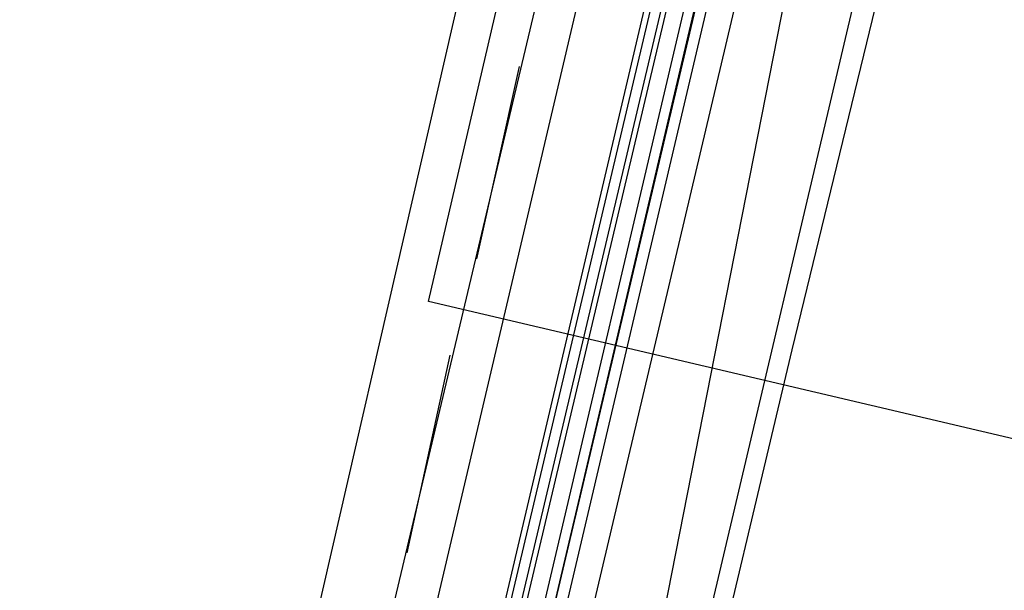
# Model space of a CAD drawing. Header units: feet. Extents: x -79 to 198, y -22 to 181.
# Tile 11 of 256: x 41.3 to 43.76, y 17.04 to 18.47. Entities that reach past the tile are written whole.
import ezdxf

# ---------------------------------------------------------------- set-up
doc = ezdxf.new("R2010")
doc.units = ezdxf.units.FT
doc.layers.add('A-AREA-UNIDAD', color=30, linetype='CONTINUOUS')
doc.layers.add('A-LINEA', color=7, linetype='CONTINUOUS')

msp = doc.modelspace()

# ---------------------------------------------------------------- linework, layer by layer
at = {"layer": 'A-AREA-UNIDAD'}
for points in [[(17.248, 32.2489), (19.52, 25.6889), (23.552, 16.7289), (24.352, 16.7289), (24.4, 16.1956), (29.84, 14.72), (40.96, 12.2844), (45.408, 31.6089)], [(46.208, 30.72), (45.088, 25.6889), (44.88, 25.44), (46.16, 25.0489), (45.632, 22.8089), (45.36, 22.2756), (44.128, 22.56), (44.128, 21.6), (43.68, 20.16), (43.648, 19.3244), (43.36, 19.2889), (42.72, 16.0356), (41.952, 13.4044), (41.952, 12.7644), (41.312, 12.7289), (41.44, 11.0044), (41.2, 10.0444), (46.752, 9.1556), (54.88, 8.2844), (61.68, 7.8756), (67.328, 7.8756), (73.44, 8.2844)]]:
    msp.add_lwpolyline(points, dxfattribs=at)
at = {"layer": 'A-LINEA'}
for p, q in [((41.3333, 13.2178), (42.84, 19.5644)), ((42.0933, 13.0444), (43.5867, 19.3778)), ((42.84, 19.1378), (42.2133, 16.4711)), ((43, 19.0978), (42.3733, 16.4311)), ((43.0133, 19.0844), (42.3867, 16.4311)), ((43.04, 19.0844), (42.4133, 16.4311)), ((43.0533, 19.0844), (42.4267, 16.4311)), ((42.5867, 16.3911), (43.2133, 19.0444)), ((42.5467, 18.3511), (42.44, 17.8711)), ((42.3733, 17.6311), (42.2667, 17.1378))]:
    msp.add_line(p, q, dxfattribs=at)
for points in [[(44.9467, 20.2311), (44.2533, 17.3111), (42.32, 17.7644), (43, 20.6844), (44.9467, 20.2311)], [(43.72, 19.6978), (43.6667, 19.4711), (43.6, 19.2044), (43.48, 18.6844), (43.2267, 17.6444), (42.9867, 16.6311), (42.76, 15.6444), (42.52, 14.6711), (42.3067, 13.7244), (42.08, 12.7911), (41.8667, 11.8844)], [(43.0933, 19.0711), (42.4533, 16.3511), (42.4667, 16.3511), (42.48, 16.3511), (43.12, 19.0711)], [(43.1467, 19.0578), (42.5067, 16.3378), (42.4933, 16.3378), (42.48, 16.3511), (43.12, 19.0578)]]:
    msp.add_lwpolyline(points, dxfattribs=at)

doc.saveas('drawing.dxf')
